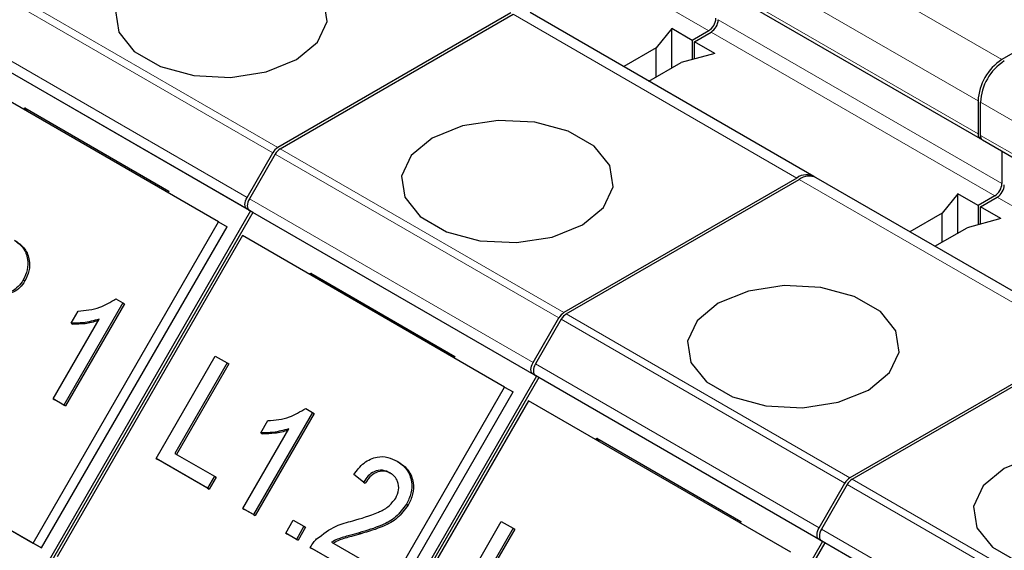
# Model space of a CAD drawing. Header units: millimetres. Extents: x 5 to 418, y 2 to 292.
# Tile 27 of 41: x 264.6 to 276.28, y 142.39 to 148.68. Entities that reach past the tile are written whole.
import ezdxf

# ---------------------------------------------------------------- set-up
doc = ezdxf.new("R2010")
doc.units = ezdxf.units.MM

msp = doc.modelspace()

# ---------------------------------------------------------------- linework, layer by layer
at = {"color": 7, "linetype": 'Continuous', "lineweight": 18}
for p, q in [((269.4114, 150.4941), (272.7772, 148.551)), ((272.8904, 150.1514), (276.2562, 148.2084)), ((272.6075, 149.6615), (275.9734, 147.7185)), ((275.9734, 147.3266), (272.6075, 149.2696)), ((267.6646, 147.1673), (264.2988, 149.1104)), ((264.2388, 149.0471), (267.6046, 147.104)), ((270.4579, 148.7472), (273.8237, 146.8042)), ((272.8904, 148.6817), (276.2562, 146.7386)), ((267.299, 146.5746), (263.9332, 148.5177)), ((272.8055, 148.5347), (276.1713, 146.5916)), ((267.299, 146.4361), (263.9332, 148.3791)), ((276.0016, 147.7022), (279.3675, 145.7591)), ((279.3675, 145.3672), (276.0016, 147.3102)), ((271.0588, 145.208), (267.6929, 147.151)), ((267.6329, 147.0877), (270.9988, 145.1446)), ((273.852, 146.7878), (277.2179, 144.8448)), ((270.6931, 144.6153), (267.3273, 146.5583)), ((276.1996, 146.5753), (279.5655, 144.6323)), ((270.6931, 144.4767), (267.3273, 146.4197)), ((271.027, 145.1283), (274.3929, 143.1853)), ((274.4529, 143.2486), (271.087, 145.1916)), ((274.0872, 142.6559), (270.7214, 144.5989)), ((274.0872, 142.5173), (270.7214, 144.4604)), ((274.4211, 143.1689), (277.787, 141.2259)), ((277.847, 141.2892), (274.4811, 143.2323)), ((277.4813, 140.6965), (274.1155, 142.6395)), ((277.4813, 140.5579), (274.1155, 142.501))]:
    msp.add_line(p, q, dxfattribs=at)
at = {"color": 7, "linetype": 'Continuous', "lineweight": 25}
for p, q in [((279.0212, 149.8046), (276.2562, 148.2084)), ((272.6324, 149.2147), (275.9982, 147.2716)), ((270.4296, 148.7635), (267.6646, 147.1673)), ((267.6929, 147.151), (270.4579, 148.7472)), ((274.0237, 146.824), (270.6579, 148.767)), ((272.3388, 148.5755), (272.1535, 148.3461)), ((272.5792, 148.4367), (272.3388, 148.5755)), ((272.3388, 148.1102), (272.3388, 148.5755)), ((272.7772, 148.551), (272.5792, 148.4367)), ((272.6075, 148.4204), (272.8055, 148.5347)), ((272.5792, 148.4367), (272.5792, 148.2093)), ((272.8479, 148.2816), (272.6075, 148.4204)), ((272.6075, 148.2169), (272.6075, 148.4204)), ((267.339, 146.413), (263.9732, 148.356)), ((272.1535, 148.3461), (271.7703, 148.1249)), ((272.1535, 148.0032), (272.1535, 148.3461)), ((272.8479, 148.2816), (272.4505, 148.1746)), ((272.0673, 147.9534), (272.4505, 148.1746)), ((266.9617, 146.2844), (263.8505, 148.0805)), ((275.9734, 147.7185), (275.9734, 147.3266)), ((276.0016, 147.3102), (276.0016, 147.7022)), ((264.6506, 147.6186), (264.6605, 147.6358)), ((264.6605, 147.6358), (266.3716, 146.648)), ((264.6605, 147.6358), (264.6859, 147.5982)), ((276.0265, 147.2553), (279.3923, 145.3122)), ((267.299, 146.5746), (267.6046, 147.104)), ((276.2562, 147.1227), (276.2562, 146.7386)), ((267.6329, 147.0877), (267.3273, 146.5583)), ((273.8237, 146.8042), (271.0588, 145.208)), ((271.087, 145.1916), (273.852, 146.7878)), ((277.4178, 144.8646), (274.052, 146.8076)), ((266.3716, 146.648), (266.3616, 146.6308)), ((275.7329, 146.6161), (275.5476, 146.3867)), ((275.9734, 146.4773), (275.7329, 146.6161)), ((275.7329, 146.1508), (275.7329, 146.6161)), ((276.1713, 146.5916), (275.9734, 146.4773)), ((276.0016, 146.461), (276.1996, 146.5753)), ((267.339, 146.413), (264.839, 142.0828)), ((267.3673, 146.3966), (264.8673, 142.0665)), ((267.3273, 146.4197), (267.299, 146.4361)), ((267.3673, 146.3966), (267.3273, 146.4197)), ((270.7331, 144.4536), (267.3673, 146.3966)), ((275.9734, 146.4773), (275.9734, 146.2499)), ((276.2421, 146.3222), (276.0016, 146.461)), ((276.0016, 146.2575), (276.0016, 146.461)), ((264.7617, 142.4739), (266.9617, 146.2844)), ((266.9617, 146.2844), (267.0617, 146.2266)), ((275.5476, 146.3867), (275.1644, 146.1655)), ((275.5476, 146.0438), (275.5476, 146.3867)), ((276.2421, 146.3222), (275.8446, 146.2152)), ((264.8617, 142.4161), (267.0617, 146.2266)), ((275.4614, 145.994), (275.8446, 146.2152)), ((267.2446, 146.1211), (265.0446, 142.3106)), ((270.3558, 144.325), (267.2446, 146.1211)), ((264.6441, 145.5948), (264.6641, 145.5833)), ((268.0447, 145.6592), (268.0546, 145.6764)), ((268.0546, 145.6764), (269.7657, 144.6886)), ((268.0546, 145.6764), (268.08, 145.6388)), ((265.743, 145.3714), (265.8247, 145.3242)), ((265.8247, 145.3242), (265.1247, 144.1118)), ((265.8447, 145.3127), (265.1447, 144.1002)), ((265.2116, 145.083), (265.2943, 145.2263)), ((265.8247, 145.3242), (265.8447, 145.3127)), ((264.9978, 144.1851), (265.5433, 145.1298)), ((270.6931, 144.6153), (270.9988, 145.1446)), ((271.027, 145.1283), (270.7214, 144.5989)), ((265.2116, 145.083), (265.2316, 145.0714)), ((277.2179, 144.8448), (274.4529, 143.2486)), ((274.4811, 143.2323), (277.2461, 144.8285)), ((266.2216, 143.4786), (266.9216, 144.691)), ((266.9216, 144.691), (267.0612, 144.6104)), ((269.7657, 144.6886), (269.7557, 144.6714)), ((267.0612, 144.6104), (266.442, 143.5379)), ((267.0812, 144.5988), (266.462, 143.5263)), ((267.0612, 144.6104), (267.0812, 144.5988)), ((270.7331, 144.4536), (268.2331, 140.1235)), ((270.7614, 144.4373), (268.2614, 140.1071)), ((270.7214, 144.4604), (270.6931, 144.4767)), ((270.7614, 144.4373), (270.7214, 144.4604)), ((274.1272, 142.4942), (270.7614, 144.4373)), ((268.1558, 140.5145), (270.3558, 144.325)), ((270.3558, 144.325), (270.4558, 144.2673)), ((261.6505, 144.27), (264.7617, 142.4739)), ((261.7505, 144.2122), (264.8617, 142.4161)), ((265.1247, 144.1118), (264.9978, 144.1851)), ((264.9978, 144.1851), (265.0178, 144.1735)), ((265.1447, 144.1002), (265.0178, 144.1735)), ((268.2558, 140.4567), (270.4558, 144.2673)), ((265.1247, 144.1118), (265.1447, 144.1002)), ((267.9949, 144.0714), (268.0766, 144.0243)), ((270.6387, 144.1617), (268.4387, 140.3512)), ((273.7499, 142.3656), (270.6387, 144.1617)), ((268.0766, 144.0243), (267.3766, 142.8118)), ((268.0966, 144.0127), (267.3966, 142.8003)), ((268.0766, 144.0243), (268.0966, 144.0127)), ((267.2497, 142.8851), (267.7951, 143.8299)), ((267.4635, 143.783), (267.5462, 143.9263)), ((267.4635, 143.783), (267.4835, 143.7715)), ((271.4388, 143.6998), (271.4487, 143.717)), ((271.4487, 143.717), (273.1598, 142.7293)), ((271.4487, 143.717), (271.4742, 143.6794)), ((266.8308, 143.1269), (266.2216, 143.4786)), ((266.2216, 143.4786), (266.2416, 143.467)), ((266.442, 143.5379), (266.9116, 143.2668)), ((266.8508, 143.1153), (266.2416, 143.467)), ((269.0792, 143.4454), (269.0992, 143.4339)), ((266.9116, 143.2668), (266.8308, 143.1269)), ((266.9316, 143.2552), (266.8508, 143.1153)), ((266.9116, 143.2668), (266.9316, 143.2552)), ((268.6824, 143.1978), (268.5645, 143.2866)), ((266.8308, 143.1269), (266.8508, 143.1153)), ((268.6824, 143.1978), (268.7024, 143.1863)), ((274.0872, 142.6559), (274.3929, 143.1853)), ((274.4211, 143.1689), (274.1155, 142.6395)), ((269.1906, 142.9349), (269.2106, 142.9234)), ((267.3766, 142.8118), (267.2497, 142.8851)), ((267.2497, 142.8851), (267.2697, 142.8735)), ((267.3966, 142.8003), (267.2697, 142.8735)), ((267.3766, 142.8118), (267.3966, 142.8003)), ((267.7573, 142.592), (267.8471, 142.7475)), ((267.8471, 142.7475), (267.974, 142.6742)), ((267.974, 142.6742), (267.8842, 142.5188)), ((267.994, 142.6626), (267.9042, 142.5072)), ((267.974, 142.6742), (267.994, 142.6626)), ((269.6157, 141.5192), (270.3157, 142.7316)), ((270.3157, 142.7316), (270.4554, 142.651)), ((273.1598, 142.7293), (273.1498, 142.7121)), ((267.7573, 142.592), (267.7773, 142.5805)), ((267.8842, 142.5188), (267.7573, 142.592)), ((267.9042, 142.5072), (267.7773, 142.5805)), ((268.6288, 142.5961), (268.6488, 142.5845)), ((270.4554, 142.651), (269.8361, 141.5785)), ((270.4754, 142.6395), (269.8561, 141.5669)), ((270.4554, 142.651), (270.4754, 142.6395)), ((264.7617, 142.4739), (264.8617, 142.4161)), ((267.8842, 142.5188), (267.9042, 142.5072)), ((268.6965, 142.0498), (268.0492, 142.4235)), ((268.0492, 142.4235), (268.0692, 142.412)), ((268.302, 142.4848), (268.7863, 142.2053)), ((274.1272, 142.4942), (271.6272, 138.1641)), ((274.1555, 142.4779), (271.6555, 138.1478)), ((274.1155, 142.501), (274.0872, 142.5173)), ((274.1555, 142.4779), (274.1155, 142.501)), ((277.5213, 140.5348), (274.1555, 142.4779)), ((268.7165, 142.0383), (268.0692, 142.412))]:
    msp.add_line(p, q, dxfattribs=at)
at = {"color": 7, "linetype": 'Continuous', "lineweight": 25, "flags": 128}
for points in [[(266.1021, 149.2371), (265.8511, 149.0301), (265.7379, 148.7861), (265.776, 148.5345), (265.961, 148.3055), (266.2704, 148.1269), (266.667, 148.0201), (267.1029, 147.9981), (267.5256, 148.0635), (267.884, 148.2084), (268.135, 148.4153), (268.2483, 148.6593), (268.2102, 148.911), (268.0252, 149.1399), (267.7158, 149.3186), (267.3192, 149.4253), (266.8833, 149.4473), (266.4606, 149.382), (266.1021, 149.2371)], [(269.4963, 147.2777), (269.2453, 147.0708), (269.132, 146.8267), (269.1701, 146.5751), (269.3551, 146.3461), (269.6645, 146.1675), (270.0611, 146.0607), (270.497, 146.0387), (270.9197, 146.1041), (271.2782, 146.249), (271.5292, 146.4559), (271.6424, 146.7), (271.6043, 146.9516), (271.4193, 147.1806), (271.1099, 147.3592), (270.7133, 147.4659), (270.2774, 147.488), (269.8547, 147.4226), (269.4963, 147.2777)], [(267.299, 146.4361), (267.2885, 146.4448), (267.2806, 146.4572), (267.2758, 146.4728), (267.2741, 146.491), (267.2758, 146.5111), (267.2806, 146.5322), (267.2885, 146.5537), (267.299, 146.5746)], [(267.3273, 146.5583), (267.3167, 146.5374), (267.3089, 146.5159), (267.3041, 146.4947), (267.3024, 146.4747), (267.3041, 146.4565), (267.3089, 146.4409), (267.3167, 146.4285), (267.3273, 146.4197)], [(272.8904, 145.3183), (272.6394, 145.1114), (272.5261, 144.8674), (272.5643, 144.6157), (272.7492, 144.3868), (273.0586, 144.2081), (273.4552, 144.1014), (273.8911, 144.0794), (274.3138, 144.1447), (274.6723, 144.2896), (274.9233, 144.4966), (275.0365, 144.7406), (274.9984, 144.9922), (274.8135, 145.2212), (274.504, 145.3998), (274.1074, 145.5066), (273.6715, 145.5286), (273.2488, 145.4632), (272.8904, 145.3183)], [(270.6931, 144.4767), (270.6826, 144.4854), (270.6747, 144.4979), (270.6699, 144.5134), (270.6683, 144.5316), (270.6699, 144.5517), (270.6747, 144.5728), (270.6826, 144.5943), (270.6931, 144.6153)], [(270.7214, 144.5989), (270.7108, 144.578), (270.703, 144.5565), (270.6982, 144.5354), (270.6965, 144.5153), (270.6982, 144.4971), (270.703, 144.4815), (270.7108, 144.4691), (270.7214, 144.4604)], [(276.2845, 143.3589), (276.0335, 143.152), (275.9202, 142.908), (275.9584, 142.6563), (276.1433, 142.4274), (276.4527, 142.2487), (276.8493, 142.142), (277.2852, 142.12), (277.7079, 142.1854), (278.0664, 142.3302), (278.3174, 142.5372), (278.4306, 142.7812), (278.3925, 143.0328), (278.2076, 143.2618), (277.8981, 143.4404), (277.5015, 143.5472), (277.0656, 143.5692), (276.6429, 143.5038), (276.2845, 143.3589)], [(274.0872, 142.5173), (274.0767, 142.5261), (274.0688, 142.5385), (274.064, 142.5541), (274.0624, 142.5722), (274.064, 142.5923), (274.0688, 142.6135), (274.0767, 142.6349), (274.0872, 142.6559)], [(274.1155, 142.6395), (274.105, 142.6186), (274.0971, 142.5971), (274.0923, 142.576), (274.0907, 142.5559), (274.0923, 142.5377), (274.0971, 142.5221), (274.105, 142.5097), (274.1155, 142.501)]]:
    msp.add_lwpolyline(points, dxfattribs=at)
at = {"color": 7, "linetype": 'Continuous', "lineweight": 25}
for centre, radius, start, end in [((272.6779, 148.7064), 0.1844, 302.60548, 357.39452), ((272.7061, 148.69), 0.1844, 302.60548, 357.39452), ((276.5874, 147.6905), 0.6147, 122.60548, 177.39452), ((276.6157, 147.6742), 0.6147, 122.60548, 177.39452), ((276.0255, 147.318), 0.0529, 170.68982, 257.44019), ((276.0587, 147.303), 0.0575, 172.74417, 235.94365), ((267.7563, 147.0205), 0.1731, 121.95467, 151.14439), ((267.7845, 147.0041), 0.1731, 121.95467, 151.14439), ((273.9383, 146.6567), 0.1867, 57.94075, 127.83269), ((273.9692, 146.6243), 0.2012, 65.69288, 125.61758), ((276.072, 146.747), 0.1844, 302.60548, 357.39452), ((276.1003, 146.7307), 0.1844, 302.60548, 357.39452), ((271.1504, 145.0611), 0.1731, 121.95467, 151.14439), ((271.1787, 145.0448), 0.1731, 121.95467, 151.14439), ((274.5445, 143.1017), 0.1731, 121.95467, 151.14439), ((274.5728, 143.0854), 0.1731, 121.95467, 151.14439)]:
    msp.add_arc(centre, radius, start, end, dxfattribs=at)
for points, knots in [([(264.5405, 146.0656), (264.577, 146.0381), (264.6499, 145.9831), (264.7021, 145.8534), (264.6987, 145.7144), (264.6623, 145.6347), (264.6441, 145.5948)], [0, 0, 0, 0, 0.2801842, 0.5598553, 0.7799999, 1, 1, 1, 1]), ([(264.5605, 146.0541), (264.597, 146.0265), (264.6699, 145.9715), (264.7221, 145.8418), (264.7187, 145.7029), (264.6823, 145.6231), (264.6641, 145.5833)], [0, 0, 0, 0, 0.2801842, 0.5598553, 0.7799999, 1, 1, 1, 1]), ([(264.6441, 145.5948), (264.6252, 145.5673), (264.5874, 145.5122), (264.4908, 145.4441), (264.4159, 145.4368), (264.3703, 145.4323)], [0, 0, 0, 0, 0.2804963, 0.56100335, 1, 1, 1, 1]), ([(264.6641, 145.5833), (264.6452, 145.5557), (264.6074, 145.5007), (264.5108, 145.4326), (264.4359, 145.4253), (264.3903, 145.4208)], [0, 0, 0, 0, 0.2804963, 0.5610033, 1, 1, 1, 1]), ([(265.2943, 145.2263), (265.3808, 145.2334), (265.535, 145.246), (265.6795, 145.3331), (265.743, 145.3714)], [0, 0, 0, 0, 0.5604274, 1, 1, 1, 1]), ([(265.5433, 145.1298), (265.4809, 145.1125), (265.3696, 145.0815), (265.2599, 145.0825), (265.2116, 145.083)], [0, 0, 0, 0, 0.5596859, 1, 1, 1, 1]), ([(265.5326, 145.1114), (265.4805, 145.0971), (265.3795, 145.0694), (265.2799, 145.0708), (265.2316, 145.0714)], [0, 0, 0, 0, 0.5150558, 1, 1, 1, 1]), ([(267.5462, 143.9263), (267.6327, 143.9334), (267.7869, 143.9461), (267.9314, 144.0331), (267.9949, 144.0714)], [0, 0, 0, 0, 0.56042743, 1, 1, 1, 1]), ([(267.7951, 143.8299), (267.7328, 143.8125), (267.6215, 143.7815), (267.5118, 143.7825), (267.4635, 143.783)], [0, 0, 0, 0, 0.5596859, 1, 1, 1, 1]), ([(267.7845, 143.8114), (267.7324, 143.7971), (267.6313, 143.7694), (267.5318, 143.7708), (267.4835, 143.7715)], [0, 0, 0, 0, 0.5150558, 1, 1, 1, 1]), ([(268.5645, 143.2866), (268.6029, 143.3362), (268.6794, 143.4351), (268.8331, 143.5049), (268.9711, 143.4985), (269.0432, 143.4632), (269.0792, 143.4454)], [0, 0, 0, 0, 0.2802352, 0.558893, 0.7791323, 1, 1, 1, 1]), ([(269.0792, 143.4454), (269.1203, 143.4168), (269.2022, 143.3598), (269.2569, 143.2163), (269.2532, 143.0646), (269.2115, 142.9782), (269.1906, 142.9349)], [0, 0, 0, 0, 0.2804823, 0.5596436, 0.7797486, 1, 1, 1, 1]), ([(269.0992, 143.4339), (269.1403, 143.4053), (269.2222, 143.3482), (269.2769, 143.2047), (269.2732, 143.0531), (269.2315, 142.9666), (269.2106, 142.9234)], [0, 0, 0, 0, 0.2804823, 0.5596436, 0.7797486, 1, 1, 1, 1]), ([(268.9957, 143.3072), (268.9668, 143.3205), (268.9093, 143.347), (268.8121, 143.3305), (268.7326, 143.274), (268.6992, 143.2232), (268.6824, 143.1978)], [0, 0, 0, 0, 0.2804101, 0.559489, 0.7793747, 1, 1, 1, 1]), ([(269.0157, 143.2956), (268.9868, 143.3089), (268.9293, 143.3355), (268.8321, 143.3189), (268.7526, 143.2624), (268.7192, 143.2117), (268.7024, 143.1863)], [0, 0, 0, 0, 0.2804101, 0.559489, 0.7793747, 1, 1, 1, 1]), ([(269.0628, 143.0067), (269.0774, 143.0397), (269.1065, 143.1056), (269.0925, 143.2001), (269.0528, 143.2684), (269.0147, 143.2942), (268.9957, 143.3072)], [0, 0, 0, 0, 0.2790799, 0.5586119, 0.7790431, 1, 1, 1, 1]), ([(268.5526, 142.7375), (268.6541, 142.7673), (268.7955, 142.8087), (268.976, 142.8967), (269.034, 142.9701), (269.0628, 143.0067)], [0, 0, 0, 0, 0.56131265, 0.78138587, 1, 1, 1, 1]), ([(269.1906, 142.9349), (269.1505, 142.8809), (269.07, 142.7726), (268.8667, 142.6662), (268.7191, 142.6227), (268.6288, 142.5961)], [0, 0, 0, 0, 0.2787415, 0.5588337, 1, 1, 1, 1]), ([(269.2106, 142.9234), (269.1705, 142.8693), (269.09, 142.761), (268.8867, 142.6546), (268.7391, 142.6111), (268.6488, 142.5845)], [0, 0, 0, 0, 0.27874148, 0.55883368, 1, 1, 1, 1]), ([(268.1248, 142.5237), (268.2, 142.5807), (268.3348, 142.6828), (268.4858, 142.7207), (268.5526, 142.7375)], [0, 0, 0, 0, 0.5583593, 1, 1, 1, 1]), ([(268.6288, 142.5961), (268.5914, 142.5858), (268.5298, 142.569), (268.4442, 142.5446), (268.3716, 142.522), (268.3252, 142.4972), (268.302, 142.4848)], [0, 0, 0, 0, 0.3400378, 0.5600628, 0.7800895, 1, 1, 1, 1]), ([(268.6488, 142.5845), (268.6114, 142.5743), (268.5498, 142.5574), (268.4642, 142.5331), (268.3916, 142.5105), (268.3452, 142.4857), (268.322, 142.4733)], [0, 0, 0, 0, 0.3400378, 0.5600628, 0.7800895, 1, 1, 1, 1]), ([(268.0492, 142.4235), (268.0615, 142.4438), (268.0833, 142.4802), (268.1121, 142.5104), (268.1248, 142.5237)], [0, 0, 0, 0, 0.5599563, 1, 1, 1, 1])]:
    msp.add_open_spline(points, degree=3, knots=knots, dxfattribs=at)

doc.saveas('drawing.dxf')
